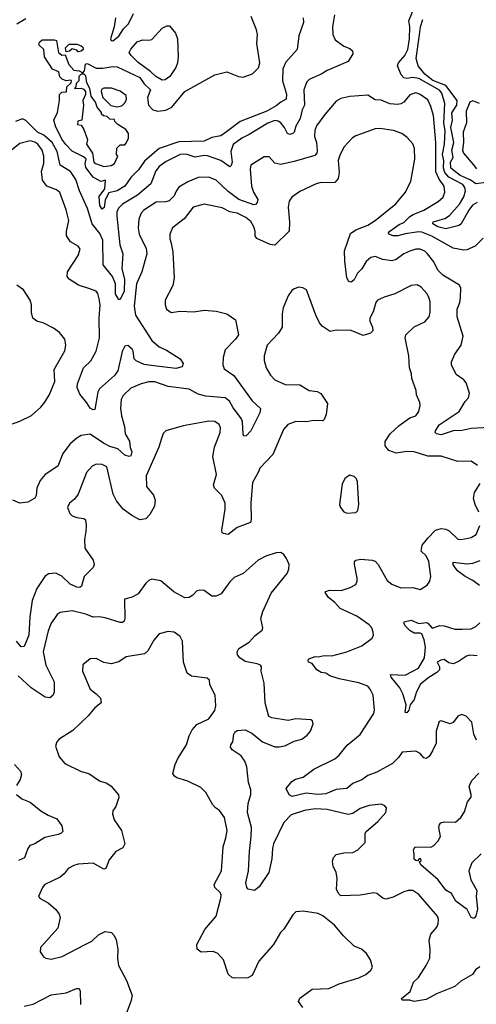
# Model space of a CAD drawing. Extents: x 1839239 to 1929705, y 762242 to 910352.
# Tile 106 of 256: x 1899885 to 1902929, y 768847 to 775403. Entities that reach past the tile are written whole.
import ezdxf

# ---------------------------------------------------------------- set-up
doc = ezdxf.new("R2010")
doc.units = 0

msp = doc.modelspace()

# ---------------------------------------------------------------- linework, layer by layer
at = {"layer": '0CON10XD'}
for points in [[(1902935, 774186.5), (1902902.9, 774167.1), (1902878.4, 774135), (1902828.7, 774045), (1902815, 774032.6), (1902725, 774010), (1902673.3, 774025), (1902639.4, 774045), (1902642.5, 774057.5), (1902719.7, 774080.3), (1902749.6, 774100.4), (1902816.7, 774175), (1902845.5, 774224.5), (1902856.7, 774263.3), (1902853.2, 774285), (1902838.4, 774305), (1902745, 774354.3), (1902719.8, 774385), (1902710, 774415), (1902712.9, 774465), (1902704.6, 774505), (1902717.1, 774575), (1902720.5, 774665), (1902712.3, 774715), (1902718.7, 774845), (1902698.5, 774915), (1902683.3, 774933.3), (1902545, 775011.4), (1902505, 775017.6), (1902465, 775010.7), (1902446.4, 775016.4), (1902428.9, 775035), (1902403.1, 775095), (1902409.7, 775115), (1902452.2, 775165), (1902472.2, 775205), (1902484.9, 775275), (1902485.8, 775355.8), (1902478.3, 775395), (1902524.5, 775505)], [(1901984.4, 775435), (1901971.1, 775355), (1901972.9, 775305), (1901989.1, 775269.1), (1902045, 775227.1), (1902085, 775212), (1902103.8, 775195), (1902107.1, 775175), (1902075, 775124), (1901934.5, 775065.5), (1901895, 775039.4), (1901814.5, 775005.5), (1901799.7, 774990.3), (1901780.4, 774935), (1901784.5, 774835), (1901768.1, 774801.9), (1901754.3, 774745.7), (1901726.5, 774695), (1901714.7, 774655.3), (1901705, 774644.5), (1901685, 774638.9), (1901670, 774645), (1901650.4, 774685), (1901625, 774716.7), (1901607.8, 774727.8), (1901585, 774732.3), (1901538.6, 774715), (1901415, 774638.2), (1901365, 774614.5), (1901307.9, 774572.1), (1901293.2, 774525), (1901300.8, 774455), (1901295, 774432.5), (1901285, 774423.3), (1901225.4, 774465.4), (1901136.6, 774496.6), (1901115, 774498.5), (1901055, 774487.1), (1900995, 774508), (1900955, 774504.6), (1900861.6, 774458.4), (1900814.2, 774425.8), (1900793, 774397), (1900759.2, 774310.8), (1900670, 774235), (1900570.8, 774175), (1900545, 774150.9), (1900533.5, 774125), (1900531.8, 774095), (1900552.7, 773905), (1900573.6, 773845), (1900567.1, 773745), (1900583.4, 773675), (1900581.3, 773595), (1900555, 773540.8), (1900545, 773540), (1900524.2, 773575), (1900524, 773645), (1900504, 773694), (1900441.2, 773771.2), (1900439.7, 773935), (1900419.9, 773979.9), (1900369.1, 774045), (1900336.8, 774145), (1900284.7, 774264.7), (1900259.8, 774339.8), (1900222.9, 774392.9), (1900155.6, 774435.6), (1900135.8, 774525), (1900102.6, 774585), (1900045, 774634.5), (1900003.7, 774653.7), (1899925, 774732.6), (1899903, 774743), (1899856.5, 774725)], [(1901775.8, 775415.8), (1901776.9, 775385), (1901746.4, 775295), (1901735.5, 775204.5), (1901660.3, 775119.7), (1901638.6, 775075), (1901637, 774995), (1901663.1, 774906.9), (1901661.5, 774875), (1901625, 774854.7), (1901595, 774828.6), (1901532.9, 774795), (1901355.6, 774724.4), (1901263.2, 774656.8), (1901225, 774630), (1901165, 774619.2), (1901115, 774594.4), (1900945, 774590.6), (1900814, 774546), (1900718.1, 774461.9), (1900676.7, 774403.3), (1900625, 774351.6), (1900585.4, 774294.6), (1900535.9, 774264.1), (1900478.8, 774251.2), (1900455, 774203.8), (1900447.7, 774152.3), (1900435, 774142), (1900420.5, 774165), (1900414.1, 774225), (1900453.2, 774276.8), (1900458, 774335), (1900425, 774324.8), (1900374.2, 774355), (1900325, 774420), (1900321.9, 774445), (1900327.5, 774475), (1900309.7, 774489.7), (1900235, 774526.7), (1900192.1, 774572.1), (1900165, 774607.5), (1900123.8, 774695), (1900113.8, 774735), (1900136.7, 774785), (1900150, 774865), (1900150, 774905), (1900165, 774920), (1900198.3, 774921.7), (1900200, 774955), (1900228.3, 774981.7), (1900230, 774995), (1900225, 775000), (1900195, 774996.7), (1900167.7, 775007.7), (1900152.3, 775022.3), (1900145.9, 775055.9), (1900104.4, 775074.4), (1900051.4, 775155), (1900045.7, 775205), (1900012.2, 775235), (1900017, 775253), (1900035, 775268.1), (1900115, 775270), (1900130, 775265), (1900144, 775185), (1900165, 775167.5), (1900188.3, 775168.3), (1900213.3, 775105), (1900245, 775067.5), (1900281.7, 775061.7), (1900305, 775050), (1900317, 775063), (1900323, 775107), (1900335, 775112.5), (1900395, 775080), (1900439.5, 775080.5), (1900505, 775091.2), (1900535, 775088.8), (1900685, 775018.6), (1900715.6, 774975.6), (1900756.2, 774935), (1900737.1, 774885), (1900743.6, 774833.6), (1900773.4, 774803.4), (1900805, 774794.3), (1900859.1, 774800.9), (1900899.7, 774820.3), (1900985.9, 774924.1), (1901186.2, 775035), (1901265.4, 775055.4), (1901344.1, 775024.1), (1901375, 775020.6), (1901436.7, 775043.3), (1901478.1, 775081.9), (1901486.4, 775115), (1901465.5, 775244.5), (1901470, 775305), (1901464.3, 775335), (1901428.8, 775425)], [(1900524.3, 775415), (1900514.8, 775355.2), (1900490, 775275), (1900494, 775264), (1900505, 775262), (1900545, 775294.4), (1900578.3, 775341.7), (1900610.7, 775375), (1900643.5, 775445)], [(1899865, 775374.9), (1899925, 775410.1)], [(1900835, 774999.5), (1900793.1, 775025), (1900758.1, 775058.1), (1900675, 775118.5), (1900627.5, 775165), (1900615.8, 775185), (1900625, 775205.8), (1900668.8, 775255), (1900705, 775269.2), (1900745, 775266.9), (1900765, 775272), (1900835, 775346.7), (1900865, 775363.3), (1900883, 775363), (1900923.2, 775313.2), (1900937.1, 775275), (1900942, 775155), (1900936.9, 775115), (1900925, 775084.2), (1900886.5, 775025), (1900855, 775002.7), (1900835, 774999.5)], [(1902995, 774320), (1902925, 774310), (1902887.7, 774337.7), (1902820.8, 774365), (1902759.6, 774415), (1902758.2, 774455), (1902774.1, 774485.9), (1902767, 774535), (1902779.8, 774585), (1902760.1, 774685), (1902769.8, 774735), (1902766.2, 774783.8), (1902800, 774835), (1902802.2, 774865), (1902725.1, 774965.1), (1902639.3, 774999.3), (1902585, 775039.5), (1902541.6, 775095), (1902529.3, 775145), (1902551.5, 775301.5), (1902556.2, 775355), (1902572.7, 775405)], [(1900275, 775190), (1900265, 775200), (1900235, 775210), (1900217, 775193), (1900195, 775190), (1900190, 775215), (1900215, 775240), (1900265, 775240), (1900295, 775230), (1900305, 775220), (1900307.5, 775205), (1900295, 775192.5), (1900275, 775190)], [(1900445, 774426.7), (1900495, 774433.3), (1900517.5, 774445), (1900540, 774495), (1900530, 774505), (1900531.7, 774548.3), (1900555, 774570), (1900585, 774570), (1900595, 774580), (1900610, 774615), (1900610, 774645), (1900593, 774673), (1900540, 774705), (1900520, 774725), (1900518.3, 774738.3), (1900485, 774740), (1900468.3, 774758.3), (1900443, 774763), (1900430, 774775), (1900430, 774785), (1900401.7, 774821.7), (1900390, 774855), (1900362.5, 774895), (1900352.5, 774945), (1900333, 774983), (1900325, 775030), (1900315, 775040), (1900295, 775040), (1900280, 775025), (1900280, 774995), (1900261.7, 774978.3), (1900260, 774955), (1900250, 774945), (1900295, 774947.5), (1900310.7, 774940.7), (1900323.8, 774925), (1900324.3, 774905), (1900306.2, 774865), (1900310, 774835), (1900300, 774735), (1900271.7, 774728.3), (1900270, 774705), (1900295, 774700), (1900311.7, 774671.7), (1900336.7, 774605), (1900330, 774575), (1900371.2, 774515), (1900380, 774455), (1900390, 774445), (1900445, 774426.7)], [(1902975, 773948.8), (1902921.2, 773895), (1902865, 773870.6), (1902845, 773867.8), (1902775, 773881.4), (1902632.1, 773962.1), (1902565, 773987.8), (1902545, 773990.4), (1902455, 773977.5), (1902405, 773963.2), (1902374, 773965), (1902345.8, 773975), (1902344.5, 773985), (1902352.5, 773995), (1902415, 774038.8), (1902446.9, 774053.1), (1902486.7, 774093.3), (1902509.1, 774105), (1902578.9, 774135), (1902675, 774191.5), (1902708.6, 774221.4), (1902720, 774255), (1902715.3, 774295), (1902681.2, 774341.2), (1902659.2, 774389.2), (1902658.4, 774585), (1902644.7, 774765), (1902626.2, 774826.2), (1902605, 774869.5), (1902555.8, 774905.8), (1902525, 774916.2), (1902486.6, 774903.4), (1902445, 774854.4), (1902425, 774842.2), (1902405, 774838.9), (1902351.8, 774841.8), (1902295, 774868), (1902255, 774870), (1902205, 774900), (1902085, 774891.9), (1902025, 774878.6), (1901995, 774860.8), (1901918.3, 774771.7), (1901864.2, 774695.8), (1901853.8, 774665), (1901851.1, 774625), (1901863.1, 774585), (1901867.5, 774532.5), (1901865.3, 774514.7), (1901851.7, 774498.3), (1901715, 774458.2), (1901625, 774439.3), (1901585, 774447.9), (1901549.1, 774489.1), (1901515, 774490), (1901426.5, 774433.5), (1901421.7, 774408.3), (1901430.9, 774295), (1901443.8, 774255), (1901472.5, 774205), (1901468.9, 774185), (1901457.3, 774172.7), (1901445, 774170.7), (1901345, 774205.4), (1901275, 774258.5), (1901194.4, 774335), (1901145, 774354.6), (1901075, 774352.4), (1901006.1, 774323.9), (1900945, 774287.8), (1900929.1, 774260.9), (1900915, 774231.4), (1900881.9, 774198.1), (1900858.8, 774191.2), (1900795, 774187.3), (1900711.9, 774135), (1900694.5, 774115), (1900679.6, 774075), (1900674.5, 774015), (1900681.8, 773975), (1900729.1, 773879.1), (1900733.5, 773845), (1900700, 773725), (1900663.7, 773645), (1900647.6, 773495), (1900657.9, 773435), (1900767, 773267), (1900814.4, 773225), (1900863.6, 773203.6), (1900955, 773144), (1900975.8, 773115), (1900967.5, 773092.5), (1900925, 773081.3), (1900761.4, 773101.4), (1900715, 773107.8), (1900661, 773131), (1900649.2, 773145), (1900642.7, 773195), (1900635, 773210), (1900605, 773234.3), (1900585, 773230), (1900567.2, 773192.8), (1900540, 773065), (1900516.8, 773035), (1900416.5, 772945), (1900406.6, 772923.4), (1900385, 772806.7), (1900375, 772804.5), (1900355, 772815.7), (1900332.7, 772852.7), (1900285, 772910), (1900267.6, 772955), (1900270.8, 772979.2), (1900310.4, 773085), (1900358.4, 773131.6), (1900394.8, 773195.2), (1900418.2, 773285), (1900414.6, 773415), (1900420.9, 773505), (1900415.6, 773544.4), (1900405, 773580), (1900394.5, 773594.5), (1900352.1, 773612.1), (1900276.2, 773636.2), (1900216, 773675), (1900202.4, 773692.4), (1900204.6, 773725.4), (1900275, 773833.8), (1900287.5, 773875), (1900275.5, 773895.5), (1900223.1, 773923.1), (1900196.7, 773965), (1900196.4, 773993.6), (1900211.8, 774065), (1900195, 774136.2), (1900152.4, 774252.4), (1900131.1, 774271.1), (1900065, 774295.5), (1900036.1, 774335), (1900029.7, 774395), (1900045.3, 774445), (1900047.1, 774495), (1900035.4, 774535), (1900005, 774574.4), (1899985, 774588.2), (1899955, 774595.7), (1899885, 774578.1), (1899799.1, 774510.8)], [(1900535, 774822.5), (1900565, 774830), (1900588.3, 774851.7), (1900597.5, 774875), (1900595, 774897.5), (1900555, 774926.7), (1900496.4, 774946.4), (1900445, 774947.5), (1900430.7, 774939.3), (1900427.5, 774925), (1900440, 774885), (1900491.7, 774831.7), (1900535, 774822.5)], [(1902950.8, 774845), (1902905, 774862.2), (1902885, 774853.9), (1902862.5, 774795), (1902863.1, 774716.9), (1902841, 774655), (1902844.5, 774585), (1902837, 774535), (1902844.2, 774514.2), (1902908.1, 774438.1), (1902930.2, 774410.2)], [(1903015, 772687.3), (1902895, 772681.6), (1902835, 772667.6), (1902775, 772665.9), (1902695, 772639.3), (1902664, 772645), (1902655.8, 772655), (1902657.1, 772665), (1902682.5, 772705), (1902814.3, 772795), (1902855, 772860), (1902878, 772885), (1902883.6, 772916.4), (1902862.5, 772985), (1902845.4, 773005.4), (1902795, 773040.8), (1902764.5, 773104.5), (1902763.1, 773125), (1902786.9, 773175), (1902828.1, 773235), (1902842.2, 773295), (1902800.7, 773425), (1902802.5, 773475), (1902819.5, 773520.5), (1902824.5, 773554.5), (1902826.9, 773615), (1902817.5, 773635), (1902705, 773702.2), (1902673.8, 773735), (1902645, 773791.1), (1902602.9, 773845), (1902585, 773862.5), (1902555, 773874.5), (1902525, 773875.5), (1902485, 773862.5), (1902445, 773843.5), (1902395, 773806.4), (1902365, 773797.8), (1902305, 773807.5), (1902255, 773825.5), (1902225, 773819.1), (1902195, 773793.1), (1902165.5, 773745), (1902137.8, 773715), (1902115, 773672), (1902095, 773656.2), (1902080.3, 773660.3), (1902066.9, 773685), (1902052.7, 773795), (1902050, 773865), (1902090.4, 773979.6), (1902125.8, 774004.2), (1902205, 774034.1), (1902255, 774065.7), (1902392.6, 774177.4), (1902457.5, 774255), (1902492.1, 774327.9), (1902518.7, 774475), (1902516.7, 774545), (1902506.6, 774576.6), (1902468.8, 774618.8), (1902432.9, 774645), (1902376.2, 774666.2), (1902285, 774678.2), (1902255, 774676.8), (1902125, 774630), (1902103.1, 774616.9), (1902045.5, 774554.5), (1902016.3, 774493.7), (1902008.1, 774465), (1902014.5, 774385), (1902007.5, 774345), (1901985, 774318.5), (1901885.9, 774315.9), (1901860.6, 774309.4), (1901751.7, 774258.3), (1901698.3, 774221.7), (1901681.4, 774195), (1901675.6, 774155), (1901684.5, 774055), (1901682.5, 773995), (1901585, 773901.9), (1901555, 773906.2), (1901465, 773946), (1901455.6, 773965), (1901455.5, 773995), (1901445.5, 774025), (1901425, 774060), (1901392.2, 774085), (1901335, 774115.7), (1901285, 774124.7), (1901235, 774149.7), (1901115, 774175.4), (1901040.8, 774155), (1900982.6, 774077.4), (1900903.8, 774016.2), (1900886.7, 773975), (1900886.5, 773945), (1900894.4, 773915.6), (1900905.4, 773855), (1900915.8, 773685), (1900905.9, 773634.1), (1900854, 773535), (1900854, 773505), (1900864, 773475), (1900895, 773454), (1900955, 773462), (1901045, 773458), (1901115, 773468.9), (1901195, 773462.2), (1901265, 773444.2), (1901324, 773405), (1901344, 773305), (1901324, 773275), (1901255.5, 773204.5), (1901242.5, 773155), (1901238.6, 773105), (1901249.3, 773079.3), (1901313, 773033), (1901435, 772865.6), (1901490, 772815), (1901486, 772785), (1901425.8, 772665), (1901395, 772633.3), (1901380, 772630), (1901374.3, 772644.3), (1901370.8, 772725), (1901363.8, 772745), (1901308.5, 772818.5), (1901283.1, 772863.1), (1901255, 772885.5), (1901125, 772897.2), (1901075, 772910.2), (1901015, 772944), (1900875, 772960.9), (1900785, 772990.8), (1900745, 772991.8), (1900695, 772978.2), (1900625, 772948.9), (1900575, 772901.4), (1900560.6, 772875), (1900557.5, 772815), (1900563.6, 772765), (1900583.8, 772695), (1900588.8, 772645), (1900616.1, 772596.1), (1900621.1, 772555), (1900632.2, 772525), (1900625, 772498.8), (1900615, 772494.4), (1900585, 772504.6), (1900538.9, 772545), (1900485, 772561.6), (1900444.4, 772584.4), (1900355, 772644.4), (1900295, 772635.6), (1900265, 772617.1), (1900221.7, 772578.3), (1900171.8, 772515), (1900139.6, 772430.4), (1900054.7, 772375.3), (1900021.8, 772335), (1899998.9, 772285), (1899995.3, 772235), (1899985, 772216.2), (1899939, 772191), (1899885, 772183.2), (1899839.1, 772205)], [(1899816.7, 772705), (1899885, 772728.9), (1899963.1, 772766.9), (1900026.3, 772823.7), (1900053.6, 772856.4), (1900083.1, 772906.9), (1900120, 772995), (1900115.7, 773075), (1900185, 773197.5), (1900192.5, 773235), (1900186, 773275), (1900150.7, 773320.7), (1900109.8, 773349.8), (1900045, 773381.9), (1900000, 773395), (1899973.8, 773415), (1899963.1, 773453.1), (1899964.3, 773505), (1899954.3, 773535), (1899911.2, 773605), (1899865, 773636.2)], [(1902936.2, 772435), (1902894.2, 772464.2), (1902805, 772460.8), (1902695, 772496.9), (1902605, 772497.1), (1902515, 772526.5), (1902465, 772527.5), (1902395, 772516.9), (1902347.1, 772535), (1902320.5, 772565), (1902322, 772595), (1902354.1, 772645.9), (1902415, 772700.4), (1902485, 772751.1), (1902525, 772765.7), (1902545.7, 772795), (1902554.1, 772834.1), (1902552, 772855), (1902531.2, 772905), (1902528, 772935), (1902499.2, 773015), (1902497.5, 773045), (1902484.2, 773085.8), (1902480, 773165), (1902455.8, 773285), (1902460, 773305), (1902515, 773359.2), (1902585, 773391.2), (1902614, 773425), (1902621.9, 773455), (1902620.8, 773525), (1902612.5, 773555), (1902599.1, 773579.1), (1902561.3, 773621.3), (1902535, 773636.9), (1902495, 773634.4), (1902385, 773577.5), (1902315, 773555.6), (1902271.2, 773535), (1902259.7, 773520.3), (1902241.2, 773458.8), (1902220, 773415), (1902218.8, 773395), (1902237.5, 773355), (1902238.8, 773331.2), (1902224.5, 773315.5), (1902175, 773300.6), (1902095, 773334.6), (1901995, 773335.6), (1901955, 773326.2), (1901902.7, 773362.7), (1901884.3, 773384.3), (1901860, 773435), (1901796.2, 773605), (1901773, 773617), (1901745, 773621.2), (1901715, 773611.2), (1901700, 773600), (1901675.8, 773564.2), (1901642, 773485), (1901636, 773445), (1901635.8, 773355), (1901610, 773315), (1901534.2, 773235), (1901515.7, 773165), (1901514.3, 773135), (1901528, 773085), (1901556.4, 773036.4), (1901586.2, 773005), (1901655, 772974.4), (1901752.4, 772972.4), (1901815, 772934.3), (1901867.6, 772927.6), (1901892, 772915), (1901937.9, 772847.9), (1901927.5, 772775), (1901915, 772740), (1901905, 772732), (1901845, 772733.8), (1901795, 772725.4), (1901725, 772728.5), (1901672.1, 772707.9), (1901644.4, 772675), (1901572.1, 772507.9), (1901485, 772416.7), (1901477.9, 772392.1), (1901437.9, 772322.1), (1901425.5, 772185), (1901428.6, 772075), (1901424.2, 772055.8), (1901335, 772021.4), (1901275, 771975.6), (1901242.9, 771982.9), (1901235, 771986.7), (1901232.5, 772005), (1901254.4, 772145), (1901254.4, 772185), (1901233.1, 772235), (1901184.6, 772284.6), (1901178.1, 772305), (1901197.1, 772375), (1901172.2, 772495), (1901182.8, 772557.2), (1901222.5, 772655), (1901222.9, 772685), (1901215, 772706.7), (1901185, 772728), (1901145, 772730.6), (1900975, 772698.1), (1900860, 772665), (1900842.4, 772647.6), (1900830.6, 772615), (1900813.7, 772556.3), (1900727.5, 772365), (1900730.5, 772295), (1900777, 772237), (1900788, 772205), (1900784.2, 772165), (1900752.2, 772107.8), (1900725, 772079.3), (1900685, 772073.3), (1900631.7, 772101.7), (1900575.6, 772145), (1900530.3, 772200.3), (1900508.5, 772245), (1900465.5, 772425), (1900435, 772442.5), (1900395.5, 772444.5), (1900368.7, 772431.3), (1900331.3, 772388.7), (1900275.6, 772245), (1900249.8, 772210.2), (1900216.2, 772185), (1900204.1, 772155.9), (1900218.8, 772115), (1900235, 772100), (1900265, 772087.5), (1900312.3, 772082.3), (1900324.1, 772074.1), (1900329.4, 772035), (1900325.8, 771995.8), (1900316.8, 771943.2), (1900320.5, 771885), (1900374.5, 771805), (1900381.5, 771775), (1900374.6, 771755), (1900315.3, 771694.7), (1900298.2, 771631.8), (1900285, 771621.9), (1900265, 771624.5), (1900222.5, 771645), (1900165, 771696.9), (1900125, 771718.9), (1900077.5, 771712.5), (1900052.9, 771695), (1900000, 771615), (1899969.1, 771535), (1899952.3, 771427.7), (1899945.9, 771305), (1899915, 771228.8), (1899895, 771226.7), (1899864.6, 771264.6)], [(1902065, 772117.5), (1902125, 772121.2), (1902138.8, 772135), (1902146, 772175), (1902136.1, 772326.1), (1902130, 772345), (1902115, 772362.5), (1902085, 772370), (1902055, 772350), (1902035, 772312.5), (1902016.2, 772175), (1902023.3, 772155), (1902045, 772126.7), (1902065, 772117.5)], [(1902946.9, 772125), (1902920.5, 772175), (1902910.4, 772215), (1902917.1, 772255), (1902955.6, 772315)], [(1902931.1, 770605), (1902913.6, 770645), (1902898.5, 770725), (1902861.5, 770765), (1902833.8, 770776.2), (1902805, 770766.7), (1902775, 770724), (1902755, 770714.2), (1902695, 770735.6), (1902680.6, 770729.4), (1902661.2, 770665), (1902660.5, 770585), (1902637.3, 770535), (1902615, 770497.5), (1902595, 770484.2), (1902579.1, 770489.1), (1902555, 770516.7), (1902525, 770531.9), (1902435, 770526.5), (1902410.5, 770489.5), (1902369.5, 770450.5), (1902265, 770393.1), (1902205, 770371.5), (1902165, 770342.7), (1902105, 770317.9), (1902065, 770283.8), (1901995, 770278.1), (1901925, 770249), (1901873.5, 770243.5), (1901795, 770254), (1901701.9, 770231.9), (1901681.2, 770241.2), (1901662.5, 770285), (1901699.3, 770330.7), (1901724.5, 770345.5), (1901775, 770358.6), (1901845, 770412.9), (1901985, 770482.2), (1902015, 770505.6), (1902068.2, 770571.8), (1902155, 770643.1), (1902245.4, 770784.6), (1902249.4, 770805), (1902242.5, 770905), (1902222.5, 770945), (1902205, 770965.7), (1902145, 770987.3), (1902015, 771014.7), (1901953.6, 771033.7), (1901925, 771052.2), (1901895, 771055.6), (1901865, 771074.3), (1901835, 771117.5), (1901810, 771125), (1901807.5, 771135), (1901810, 771145), (1901819.3, 771150.7), (1901855, 771163.8), (1901875, 771161.2), (1901915, 771170), (1901965, 771167.1), (1902065, 771194.4), (1902165, 771233.3), (1902236, 771285), (1902244, 771305), (1902242, 771325), (1902232, 771355), (1902216, 771375), (1902132.2, 771432.2), (1902022.6, 771482.6), (1901985, 771522.5), (1901943.5, 771555), (1901921.2, 771588.8), (1901925, 771596.2), (1901950, 771605), (1902027.7, 771602.3), (1902087.5, 771622.5), (1902125, 771642.5), (1902134.3, 771664.3), (1902134.5, 771685.5), (1902116.9, 771775), (1902117.7, 771792.3), (1902126.7, 771805), (1902159.1, 771810.9), (1902235, 771804.3), (1902255, 771796.9), (1902274.4, 771775), (1902335, 771669.2), (1902365, 771644.5), (1902425, 771620.5), (1902505, 771621.4), (1902555, 771608.8), (1902601.7, 771638.3), (1902618.8, 771665), (1902626.2, 771695), (1902612.5, 771795), (1902595, 771833.3), (1902562.5, 771865), (1902568.9, 771905), (1902605, 771950.6), (1902657.5, 772005), (1902695, 772016.2), (1902725, 772010.8), (1902748.8, 771998.8), (1902805, 771944.4), (1902825, 771942.2), (1902875, 771951.1), (1902895.4, 771954.6), (1902928, 771975), (1902953.3, 772035)], [(1902952.6, 769097.4), (1902923.7, 769076.3), (1902903.8, 769045), (1902825, 769000.6), (1902785, 768966.9), (1902663.3, 768916.7), (1902595, 768878.6), (1902515, 768866), (1902485, 768874.2), (1902435, 768873.8), (1902431.2, 768885), (1902487.2, 768932.8), (1902510.6, 768995), (1902543.8, 769026.2), (1902594.4, 769105), (1902618.9, 769155), (1902622, 769215), (1902616, 769275), (1902625.8, 769314.2), (1902665, 769360), (1902675.8, 769384.2), (1902677.5, 769415), (1902670.8, 769435), (1902545, 769579.2), (1902505, 769604.3), (1902475, 769604.3), (1902445, 769595.7), (1902375, 769560), (1902325, 769547.5), (1902305, 769554.2), (1902265, 769584.3), (1902245, 769589.4), (1902155, 769574.5), (1902025, 769570.6), (1902010, 769585), (1901998.1, 769615), (1902002.5, 769685), (1901995, 769726.2), (1901974.4, 769765), (1901970.8, 769800.8), (1901977.5, 769825), (1901995, 769844.2), (1902045, 769855.7), (1902105, 769857.5), (1902140, 769875), (1902160, 769895), (1902187.5, 769925), (1902187.5, 769985), (1902192.5, 769995), (1902272, 770065), (1902326, 770125), (1902330, 770155), (1902319.5, 770169.5), (1902295, 770180), (1902215, 770170.6), (1902155, 770151.9), (1902105, 770118.6), (1902075, 770110), (1901935.4, 770145.4), (1901855, 770149.2), (1901783.1, 770136.9), (1901695, 770109.3), (1901645, 770058.5), (1901577.6, 769915), (1901570, 769885), (1901565.7, 769815), (1901545, 769724.4), (1901480.9, 769629.1), (1901450, 769605), (1901408.1, 769615), (1901399.5, 769625), (1901393.6, 769655), (1901411.1, 769735), (1901416.1, 769865), (1901428.4, 769965), (1901430.8, 770025), (1901403.8, 770125), (1901409.1, 770185), (1901426.9, 770245), (1901426.9, 770275), (1901410.9, 770325), (1901398.5, 770428.5), (1901385, 770466), (1901360.6, 770500.6), (1901302.1, 770542.1), (1901290.3, 770560.3), (1901292, 770575), (1901305.7, 770595), (1901311.9, 770645), (1901319.8, 770660.2), (1901335, 770671.1), (1901387.5, 770675), (1901431.7, 770651.7), (1901504.4, 770594.4), (1901585, 770562.5), (1901615, 770562.5), (1901652.3, 770567.7), (1901715, 770598.8), (1901765, 770613.3), (1901801.7, 770638.3), (1901823.3, 770665), (1901842.5, 770715), (1901837.5, 770735), (1901825, 770742.5), (1901725, 770748), (1901675, 770738), (1901565, 770754), (1901545, 770763.3), (1901522.5, 770855), (1901514.4, 770985), (1901494.2, 771065), (1901496.7, 771095), (1901490, 771105), (1901467.5, 771115), (1901388.7, 771128.7), (1901353.8, 771153.8), (1901337.5, 771175), (1901335.8, 771195), (1901345, 771216.2), (1901415, 771258.6), (1901455, 771302), (1901500.7, 771339.3), (1901506.7, 771355), (1901493.8, 771415), (1901507, 771463), (1901561.4, 771585), (1901668, 771715), (1901680, 771745), (1901681.2, 771775), (1901664, 771815), (1901645, 771843.3), (1901625, 771856.2), (1901595, 771854), (1901525, 771832), (1901475, 771803.8), (1901374.5, 771715.5), (1901315, 771688), (1901285, 771660), (1901228.7, 771581.3), (1901194.2, 771565.8), (1901165, 771565.8), (1901115, 771602), (1901085, 771605.8), (1901065, 771600.8), (1901038.9, 771571.1), (1901015.7, 771555), (1900985, 771554.3), (1900912.7, 771592.7), (1900825, 771665.9), (1900765, 771677.5), (1900745, 771670), (1900725, 771652), (1900675, 771580), (1900635, 771558.1), (1900583.3, 771545), (1900586.9, 771415), (1900581.4, 771398.6), (1900570.8, 771389.2), (1900555, 771389.2), (1900455, 771421.5), (1900415, 771427.9), (1900375, 771424.5), (1900325.9, 771445.9), (1900235, 771466.5), (1900154.4, 771455.6), (1900135, 771443.8), (1900116.7, 771416.7), (1900095.5, 771384.5), (1900075.4, 771334.6), (1900041.6, 771195), (1900059.6, 771105), (1900115.6, 770994.4), (1900114.7, 770925.3), (1900106.4, 770903.6), (1900085, 770888.5), (1900055, 770892), (1899961.5, 770955), (1899875, 771033.6)], [(1902951.5, 771635), (1902905, 771670.2), (1902854.8, 771694.8), (1902804.4, 771734.4), (1902775, 771774.4), (1902775, 771792), (1902865, 771779.6), (1902905, 771785.4), (1902955, 771802.5)], [(1902935, 771167.1), (1902885, 771171.1), (1902864, 771165), (1902811.3, 771128.7), (1902775, 771114.6), (1902745, 771120.4), (1902715, 771142.9), (1902691.9, 771138.1), (1902668, 771125), (1902683.8, 771095), (1902683.8, 771075), (1902665, 771055.5), (1902605, 771018.1), (1902555, 770977.5), (1902528.3, 770921.7), (1902515, 770877.5), (1902488.3, 770841.7), (1902480, 770805), (1902465, 770787.5), (1902455, 770790), (1902461.7, 770841.7), (1902439.2, 770915), (1902419.1, 770955), (1902362.2, 771025), (1902356.7, 771043.3), (1902455, 771039.6), (1902543.3, 771085), (1902582.7, 771155), (1902589.7, 771225), (1902582.4, 771275), (1902565, 771312.9), (1902555, 771319.1), (1902515, 771319.5), (1902488, 771335), (1902458, 771365), (1902446.2, 771385), (1902447.5, 771395), (1902495, 771404.4), (1902545, 771383.8), (1902595, 771390), (1902606.2, 771385), (1902635, 771350.8), (1902685, 771369.4), (1902715, 771367.3), (1902785, 771345.6), (1902835, 771344.4), (1902895, 771347.5), (1902926.7, 771363.3), (1902953.3, 771386.7)], [(1901772.5, 768825), (1901743.6, 768866.4), (1901752.3, 768887.7), (1901835, 768949.2), (1901945, 768951.5), (1902015, 768984.5), (1902145, 769022.7), (1902193.8, 769045), (1902226.7, 769075), (1902236.7, 769095), (1902223.9, 769143.9), (1902196.2, 769185), (1902164.1, 769214.1), (1902115, 769234), (1902042.8, 769302.8), (1901984.3, 769375), (1901905, 769435.8), (1901875, 769452), (1901775, 769466.7), (1901725, 769462.5), (1901705, 769442.5), (1901645, 769347.5), (1901624.3, 769325.7), (1901577.5, 769245), (1901480, 769135), (1901435, 769038.8), (1901405, 769022.5), (1901315, 769020.6), (1901300, 769025), (1901275, 769047.5), (1901243.2, 769143.2), (1901206, 769185), (1901175, 769199.4), (1901095, 769194.2), (1901068, 769215), (1901065.8, 769245), (1901118.6, 769345), (1901195.7, 769435), (1901226.9, 769555), (1901228.6, 769575), (1901222.4, 769592.4), (1901185.8, 769625), (1901181.9, 769645), (1901230, 769735), (1901240.6, 769895), (1901260, 769955), (1901267.5, 770005), (1901250.6, 770090.6), (1901217.2, 770137.2), (1901191.2, 770155), (1901172, 770175), (1901126.8, 770256.8), (1901091.7, 770291.7), (1901005, 770332.9), (1900932.5, 770355), (1900916.1, 770366.1), (1900906.7, 770385), (1900920.8, 770445), (1900939.2, 770485), (1900997.5, 770575), (1901014.2, 770635), (1901035, 770673.8), (1901065, 770710), (1901145, 770748), (1901186.2, 770803.8), (1901193.1, 770835), (1901189.2, 770905), (1901152.5, 770975), (1901150, 771005), (1901135, 771018.6), (1901031.2, 771031.2), (1901001.2, 771051.2), (1900977.1, 771125), (1900970.8, 771265), (1900955.5, 771295.5), (1900915, 771324), (1900875, 771328.8), (1900815, 771313.8), (1900779.1, 771270.9), (1900739.8, 771200.2), (1900718.3, 771181.7), (1900595, 771161.5), (1900545, 771127.8), (1900495, 771114.4), (1900445, 771122.5), (1900395, 771148.8), (1900355, 771146.7), (1900305, 771107.5), (1900304, 771065), (1900354.4, 770945), (1900395.3, 770915.3), (1900424, 770885), (1900428.6, 770855), (1900385, 770821.4), (1900342.2, 770767.8), (1900238.6, 770671.4), (1900148.3, 770611.7), (1900133.3, 770595), (1900123.9, 770566.1), (1900148.6, 770495), (1900185, 770450), (1900295, 770397.5), (1900345, 770384), (1900417.5, 770335), (1900465, 770318.8), (1900495, 770300), (1900543, 770243), (1900546.2, 770225), (1900526.2, 770165), (1900506.7, 770135), (1900503.8, 770115), (1900515.8, 770075), (1900563.5, 770005), (1900585.6, 769915), (1900571.7, 769888.3), (1900526.3, 769863.7), (1900481.2, 769808.8), (1900459.5, 769750.5), (1900445, 769747.3), (1900375, 769787.8), (1900275, 769780.8), (1900245, 769772.5), (1900208.7, 769751.3), (1900180.8, 769715), (1900155.4, 769694.6), (1900053.3, 769645), (1900036.7, 769625), (1900010, 769565), (1900021.7, 769551.7), (1900075, 769523.8), (1900125, 769478.8), (1900147.9, 769447.9), (1900154.2, 769425), (1900139.2, 769355), (1900023.8, 769225), (1900022.5, 769197.5), (1900044.1, 769164.1), (1900060, 769155), (1900095, 769148.8), (1900167.5, 769165), (1900316.8, 769243.2)], [(1899850.8, 770445), (1899890.7, 770400.7), (1899897.3, 770377.3), (1899887.5, 770345), (1899863.1, 770305)], [(1902961.3, 769848.7), (1902899.9, 769790.1), (1902880.4, 769735), (1902892.7, 769675), (1902933.3, 769605), (1902927.5, 769565), (1902936.1, 769483.9), (1902925, 769434), (1902915, 769421.9), (1902905, 769420.6), (1902895, 769426), (1902867.8, 769477.8), (1902792.1, 769535), (1902763.1, 769585), (1902726.4, 769606.4), (1902674.4, 769675), (1902560, 769775), (1902551.2, 769795), (1902560.8, 769805), (1902560, 769815), (1902548.8, 769815), (1902537, 769803), (1902525, 769804.7), (1902515, 769814.4), (1902514.4, 769845), (1902510.3, 769875), (1902522, 769895), (1902625, 769894.5), (1902645, 769904.4), (1902674.3, 769935), (1902691.4, 769965), (1902680, 770025), (1902684.2, 770045), (1902693.8, 770055), (1902715, 770063.1), (1902789.7, 770060.3), (1902825, 770090), (1902850.3, 770129.7), (1902871.2, 770195), (1902894.1, 770225.9), (1902896, 770245), (1902882.2, 770295), (1902887.5, 770315), (1902901.2, 770338.8), (1902945, 770386.2)], [(1899863.2, 770243.2), (1899898.8, 770215), (1899953.9, 770193.9), (1900025, 770136), (1900075, 770106), (1900131.7, 770081.7), (1900165.9, 770035.9), (1900171.7, 769998.3), (1900160, 769985), (1900142.1, 769977.9), (1900052.1, 769957.9), (1899985, 769915.7), (1899953.8, 769905), (1899938.6, 769885), (1899916.4, 769823.6), (1899876.2, 769803.8)], [(1900316.8, 769243.2), (1900365, 769268.6), (1900409.8, 769310.2), (1900455, 769331.1), (1900498, 769325), (1900515.5, 769305.5), (1900527.4, 769277.4), (1900540.5, 769215), (1900536.5, 769155), (1900544.4, 769105), (1900596.2, 769006.2), (1900635.6, 768905), (1900625.8, 768865), (1900556.2, 768685)], [(1899915, 768833.9), (1899975, 768848.2), (1900095, 768910.8), (1900195.5, 768924.5), (1900263.6, 768953.6), (1900281.7, 768951.7), (1900288.8, 768935), (1900291.2, 768845)]]:
    msp.add_lwpolyline(points, dxfattribs=at)

doc.saveas('drawing.dxf')
